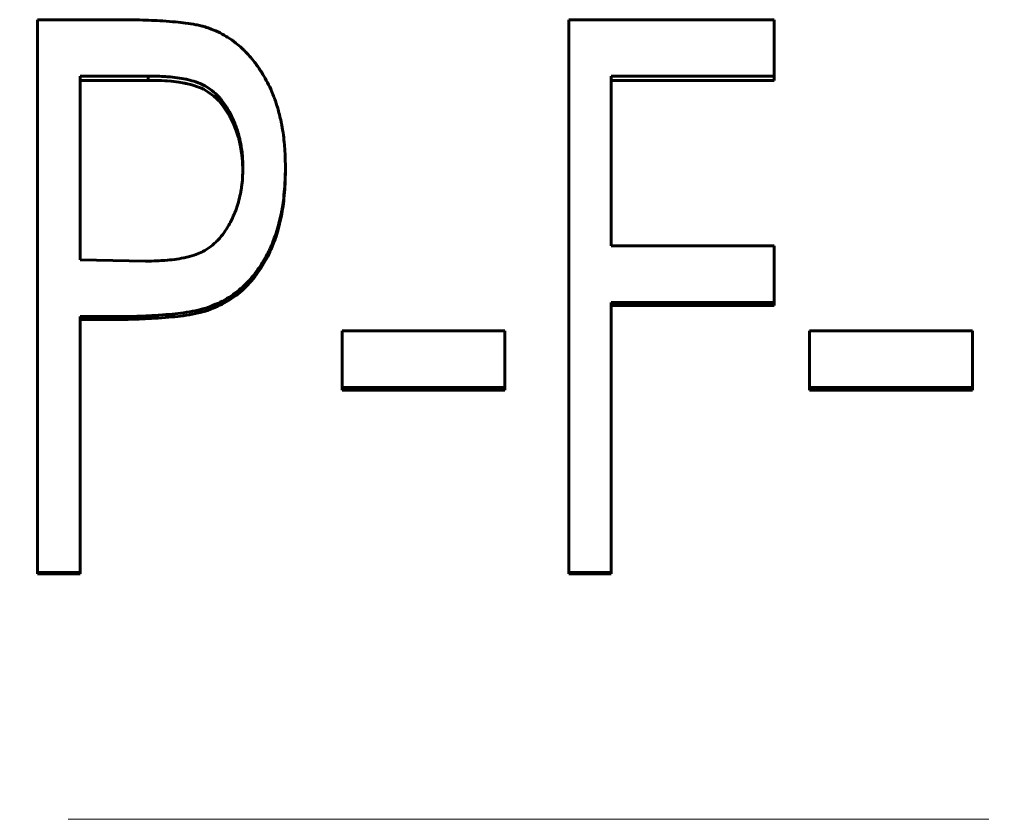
# Model space of a CAD drawing. Header units: millimetres. Extents: x 0 to 428, y 0 to 297.
# Tile 20 of 26: x 131.55 to 139.57, y 152.66 to 159.17. Entities that reach past the tile are written whole.
import ezdxf

# ---------------------------------------------------------------- set-up
doc = ezdxf.new("R2010")
doc.units = ezdxf.units.MM
doc.linetypes.add('K5LT_AXLED', pattern=[12, 7.5, -1.5, 1.5, -1.5])
doc.linetypes.add('K5LT_BASIC', pattern=[0])
doc.layers.add('Системный слой (1)', color=251, linetype='Continuous', true_color=0x6c6c6c)

# ---------------------------------------------------------------- blocks, each defined once
blk = doc.blocks.new('U39')
at = {"layer": 'Системный слой (1)', "color": 150, "linetype": 'K5LT_BASIC', "lineweight": 60, "true_color": 0x0080ff}
for p, q in [((132.64, 158.679), (132.5946, 158.6796)), ((132.7024, 158.6772), (132.64, 158.679)), ((132.7279, 158.6761), (132.7024, 158.6772)), ((132.7393, 158.6754), (132.7279, 158.6761)), ((132.7446, 158.675), (132.7393, 158.6754)), ((132.7472, 158.6749), (132.7446, 158.675)), ((132.7484, 158.6748), (132.7472, 158.6749)), ((132.749, 158.6747), (132.7484, 158.6748)), ((132.7494, 158.6747), (132.749, 158.6747)), ((132.7495, 158.6747), (132.7494, 158.6747)), ((132.7496, 158.6747), (132.7495, 158.6747)), ((132.7802, 158.672), (132.7496, 158.6747)), ((132.8426, 158.6642), (132.7802, 158.672)), ((132.8732, 158.6592), (132.8426, 158.6642)), ((132.8882, 158.6565), (132.8732, 158.6592)), ((132.8957, 158.655), (132.8882, 158.6565)), ((132.8995, 158.6542), (132.8957, 158.655)), ((132.9014, 158.6539), (132.8995, 158.6542)), ((132.9023, 158.6537), (132.9014, 158.6539)), ((132.9028, 158.6536), (132.9023, 158.6537)), ((132.903, 158.6535), (132.9028, 158.6536)), ((132.9031, 158.6535), (132.903, 158.6535)), ((132.9501, 158.6423), (132.9031, 158.6535)), ((133.0029, 158.625), (132.9501, 158.6423)), ((133.027, 158.6149), (133.0029, 158.625)), ((133.0385, 158.6096), (133.027, 158.6149)), ((133.044, 158.6068), (133.0385, 158.6096)), ((133.0468, 158.6054), (133.044, 158.6068)), ((133.0482, 158.6047), (133.0468, 158.6054)), ((133.0488, 158.6043), (133.0482, 158.6047)), ((133.0492, 158.6042), (133.0488, 158.6043)), ((133.0494, 158.6041), (133.0492, 158.6042)), ((133.0495, 158.604), (133.0494, 158.6041)), ((133.0826, 158.5846), (133.0495, 158.604)), ((133.1282, 158.5504), (133.0826, 158.5846)), ((133.1499, 158.5307), (133.1282, 158.5504)), ((133.1604, 158.5202), (133.1499, 158.5307)), ((133.1656, 158.5148), (133.1604, 158.5202)), ((133.1682, 158.512), (133.1656, 158.5148)), ((133.1695, 158.5107), (133.1682, 158.512)), ((133.1701, 158.51), (133.1695, 158.5107)), ((133.1704, 158.5096), (133.1701, 158.51)), ((133.1706, 158.5094), (133.1704, 158.5096)), ((133.1707, 158.5093), (133.1706, 158.5094)), ((133.2017, 158.4724), (133.1707, 158.5093)), ((133.2354, 158.4238), (133.2017, 158.4724)), ((133.2512, 158.3975), (133.2354, 158.4238)), ((133.2588, 158.3838), (133.2512, 158.3975)), ((133.2625, 158.3768), (133.2588, 158.3838)), ((133.2644, 158.3733), (133.2625, 158.3768)), ((133.2653, 158.3715), (133.2644, 158.3733)), ((133.2657, 158.3707), (133.2653, 158.3715)), ((133.266, 158.3702), (133.2657, 158.3707)), ((133.2661, 158.37), (133.266, 158.3702)), ((133.2661, 158.3699), (133.2661, 158.37)), ((133.2846, 158.3318), (133.2661, 158.3699)), ((133.3105, 158.2682), (133.2846, 158.3318)), ((133.3214, 158.2358), (133.3105, 158.2682)), ((133.3264, 158.2195), (133.3214, 158.2358)), ((133.3287, 158.2112), (133.3264, 158.2195)), ((133.3299, 158.2071), (133.3287, 158.2112)), ((133.3304, 158.2051), (133.3299, 158.2071)), ((133.3307, 158.204), (133.3304, 158.2051)), ((133.3308, 158.2035), (133.3307, 158.204)), ((133.3309, 158.2032), (133.3308, 158.2035)), ((133.3309, 158.2031), (133.3309, 158.2032)), ((133.3457, 158.1407), (133.3309, 158.2031)), ((133.3521, 158.1053), (133.3457, 158.1407)), ((133.3549, 158.0875), (133.3521, 158.1053)), ((133.3561, 158.0786), (133.3549, 158.0875)), ((133.3567, 158.0741), (133.3561, 158.0786)), ((133.357, 158.0719), (133.3567, 158.0741)), ((133.3571, 158.0708), (133.357, 158.0719)), ((133.3572, 158.0702), (133.3571, 158.0708)), ((133.3572, 158.0699), (133.3572, 158.0702)), ((133.3572, 158.0698), (133.3572, 158.0699)), ((133.36, 158.0445), (133.3572, 158.0698)), ((133.3615, 158.0274), (133.36, 158.0445)), ((133.3621, 158.0187), (133.3615, 158.0274)), ((133.3623, 158.0144), (133.3621, 158.0187)), ((133.3625, 158.0122), (133.3623, 158.0144)), ((133.3625, 158.0111), (133.3625, 158.0122)), ((133.3626, 158.0106), (133.3625, 158.0111)), ((133.3626, 158.0103), (133.3626, 158.0106)), ((133.3626, 158.0102), (133.3626, 158.0103)), ((133.3626, 158.0101), (133.3626, 158.0102)), ((133.3649, 157.9534), (133.3626, 158.0101))]:
    blk.add_line(p, q, dxfattribs=at)

msp = doc.modelspace()

# ---------------------------------------------------------------- linework, layer by layer
at = {"layer": 'Системный слой (1)', "color": 150, "linetype": 'K5LT_BASIC', "lineweight": 60, "true_color": 0x0080ff}
for p, q in [((131.6922, 159.1736), (132.3359, 159.1736)), ((131.6922, 154.6713), (131.6922, 159.1736)), ((136.0192, 154.6713), (136.0192, 159.1736)), ((136.0192, 159.1736), (137.6922, 159.1736)), ((137.6922, 158.7142), (137.6922, 159.1736)), ((132.0384, 157.2168), (132.0384, 158.7142)), ((132.5946, 158.7142), (132.0384, 158.7142)), ((132.5946, 158.6796), (132.0384, 158.6796)), ((132.5946, 158.6796), (132.5946, 158.7142)), ((136.3653, 157.3322), (136.3653, 158.7142)), ((137.6922, 158.7142), (136.3653, 158.7142)), ((137.6922, 158.6796), (136.3653, 158.6796)), ((137.6922, 158.7142), (137.6922, 158.6796)), ((133.7115, 157.9708), (133.7115, 157.9404)), ((136.3653, 157.3322), (137.6922, 157.3322)), ((137.6922, 156.8704), (137.6922, 157.3322)), ((132.0384, 157.2168), (132.5711, 157.2069)), ((133.0768, 156.8289), (133.0768, 156.8051)), ((137.6922, 156.8704), (136.3653, 156.8704)), ((136.3653, 154.6713), (136.3653, 156.8704)), ((137.6922, 156.8463), (136.3653, 156.8463)), ((137.6922, 156.8704), (137.6922, 156.8463)), ((132.2656, 156.7549), (132.0384, 156.7549)), ((132.0384, 154.6713), (132.0384, 156.7549)), ((132.2656, 156.7315), (132.0384, 156.7315)), ((134.173, 156.1768), (134.173, 156.6393)), ((134.173, 156.6393), (135.4999, 156.6393)), ((135.4999, 156.1768), (135.4999, 156.6393)), ((137.9807, 156.1768), (137.9807, 156.6393)), ((137.9807, 156.6393), (139.3076, 156.6393)), ((139.3076, 156.1768), (139.3076, 156.6393)), ((135.4999, 156.1768), (134.173, 156.1768)), ((134.173, 156.1768), (134.173, 156.1567)), ((135.4999, 156.1567), (134.173, 156.1567)), ((135.4999, 156.1768), (135.4999, 156.1567)), ((139.3076, 156.1768), (137.9807, 156.1768)), ((137.9807, 156.1768), (137.9807, 156.1567)), ((139.3076, 156.1567), (137.9807, 156.1567)), ((139.3076, 156.1768), (139.3076, 156.1567)), ((131.6922, 154.6713), (131.6922, 154.6598)), ((132.0384, 154.6713), (131.6922, 154.6713)), ((132.0384, 154.6598), (131.6922, 154.6598)), ((132.0384, 154.6713), (132.0384, 154.6598)), ((136.0192, 154.6713), (136.0192, 154.6598)), ((136.3653, 154.6713), (136.0192, 154.6713)), ((136.3653, 154.6598), (136.0192, 154.6598)), ((136.3653, 154.6713), (136.3653, 154.6598))]:
    msp.add_line(p, q, dxfattribs=at)
at = {"layer": 'Системный слой (1)', "color": 30, "linetype": 'K5LT_AXLED', "lineweight": 18, "true_color": 0xff8000}
msp.add_line((35.9422, 152.6605), (212.4422, 152.6605), dxfattribs=at)
at = {"layer": 'Системный слой (1)', "color": 150, "linetype": 'K5LT_BASIC', "lineweight": 60, "true_color": 0x0080ff}
for points, knots in [([(132.3359, 159.1736), (132.4138, 159.1734), (132.4758, 159.1727), (132.5226, 159.1714), (132.523, 159.1714), (132.5909, 159.1694), (132.6527, 159.1667), (132.7103, 159.1631), (132.7109, 159.163), (132.7887, 159.1581), (132.8504, 159.1526), (132.898, 159.1462), (132.8985, 159.1461), (132.9282, 159.1421), (132.9554, 159.1377), (132.985, 159.1321), (132.9882, 159.1315), (133.0069, 159.1278), (133.0204, 159.1248), (133.0347, 159.121), (133.0369, 159.1204), (133.0482, 159.1172), (133.0632, 159.1127), (133.0832, 159.1063)], [0, 0, 0, 0, 0.2460938, 0.2460938, 0.25, 0.25, 0.4960938, 0.4960938, 0.5, 0.5, 0.7460938, 0.7460938, 0.75, 0.75, 0.859375, 0.859375, 0.875, 0.875, 0.9296875, 0.9296875, 0.9375, 0.9375, 0.9999982, 0.9999982, 0.9999982, 0.9999982]), ([(133.0832, 159.1063), (133.1165, 159.0938), (133.1421, 159.0834), (133.1612, 159.0747), (133.1619, 159.0744), (133.1856, 159.0632), (133.2078, 159.0512), (133.2331, 159.0359), (133.2365, 159.0338), (133.2627, 159.0173), (133.3028, 158.9888), (133.3417, 158.9552), (133.3637, 158.9347), (133.3694, 158.9292), (133.4056, 158.8936), (133.4344, 158.8613), (133.4695, 158.8156), (133.4774, 158.8048), (133.4937, 158.7817), (133.5018, 158.7696), (133.5178, 158.7447), (133.526, 158.7314), (133.5496, 158.6918), (133.5634, 158.6664), (133.5861, 158.6207), (133.5976, 158.5947), (133.6151, 158.551), (133.6206, 158.5365), (133.6307, 158.5087), (133.6354, 158.4951), (133.644, 158.4687), (133.6478, 158.4559), (133.662, 158.4061), (133.6713, 158.3674), (133.6802, 158.3229), (133.6811, 158.3186), (133.6867, 158.2894), (133.695, 158.2383), (133.7012, 158.1825), (133.704, 158.1516), (133.7043, 158.1474), (133.7069, 158.116), (133.7086, 158.0881), (133.7096, 158.0592), (133.7097, 158.058), (133.7104, 158.0382), (133.7109, 158.0093), (133.7115, 157.9708)], [0, 0, 0, 0, 0.058594, 0.058594, 0.0625, 0.0625, 0.117188, 0.117188, 0.125, 0.125, 0.1875, 0.234375, 0.234375, 0.25, 0.25, 0.34375, 0.34375, 0.375, 0.375, 0.40625, 0.40625, 0.4375, 0.4375, 0.5, 0.5, 0.5625, 0.5625, 0.59375, 0.59375, 0.625, 0.625, 0.65625, 0.65625, 0.742188, 0.742188, 0.75, 0.75, 0.8125, 0.867188, 0.867188, 0.875, 0.875, 0.935547, 0.935547, 0.9375, 0.9375, 1, 1, 1, 1]), ([(133.3653, 157.969), (133.3644, 158.0034), (133.3633, 158.0302), (133.3619, 158.052), (133.3618, 158.0543), (133.3615, 158.0586), (133.3612, 158.0623), (133.3594, 158.0843), (133.3571, 158.1035), (133.3504, 158.1487), (133.3451, 158.1764), (133.3301, 158.2411), (133.3193, 158.2773), (133.3045, 158.3165), (133.3018, 158.3234), (133.2858, 158.3631), (133.2538, 158.431), (133.2109, 158.4959), (133.1823, 158.5298), (133.1746, 158.5386), (133.173, 158.5404), (133.1524, 158.563), (133.1187, 158.5945), (133.0821, 158.6195), (133.0605, 158.6322), (133.0546, 158.6355), (133.0292, 158.6489), (132.9872, 158.6667), (132.9382, 158.6803), (132.9103, 158.6865), (132.9063, 158.6873), (132.8547, 158.6979), (132.8044, 158.705), (132.7513, 158.7091), (132.7501, 158.7092), (132.7153, 158.7119), (132.6636, 158.7135), (132.5946, 158.7142)], [0, 0, 0, 0, 0.0625, 0.0625, 0.070312, 0.070312, 0.078125, 0.078125, 0.125, 0.125, 0.1875, 0.1875, 0.28125, 0.28125, 0.296875, 0.296875, 0.375, 0.46875, 0.492188, 0.492188, 0.5, 0.5, 0.5625, 0.609375, 0.609375, 0.625, 0.625, 0.6875, 0.742188, 0.742188, 0.75, 0.75, 0.873047, 0.873047, 0.875, 0.875, 1, 1, 1, 1]), ([(132.5711, 157.2069), (132.6406, 157.2082), (132.693, 157.2101), (132.7289, 157.2128), (132.7292, 157.2128), (132.7848, 157.217), (132.8358, 157.2239), (132.8845, 157.2337), (132.8857, 157.234), (132.9164, 157.2404), (132.9635, 157.253), (133.0048, 157.2695), (133.0269, 157.2799), (133.0319, 157.2823), (133.0607, 157.2973), (133.1019, 157.3235), (133.1396, 157.3568), (133.1588, 157.3763), (133.1614, 157.3791), (133.1807, 157.3995), (133.2092, 157.4342), (133.2351, 157.474), (133.2491, 157.4979), (133.2528, 157.5043), (133.2785, 157.5508), (133.2973, 157.5931), (133.3147, 157.6433), (133.3168, 157.6499), (133.3323, 157.6983), (133.343, 157.7431), (133.352, 157.797), (133.3532, 157.8043), (133.3578, 157.8355), (133.3605, 157.861), (133.3622, 157.8879), (133.3623, 157.8891), (133.3634, 157.9072), (133.3644, 157.9337), (133.3653, 157.969)], [0, 0, 0, 0, 0.1230469, 0.1230469, 0.125, 0.125, 0.2460938, 0.2460938, 0.25, 0.25, 0.3125, 0.359375, 0.359375, 0.375, 0.375, 0.4375, 0.4921875, 0.4921875, 0.5, 0.5, 0.5625, 0.609375, 0.609375, 0.625, 0.625, 0.734375, 0.734375, 0.75, 0.75, 0.859375, 0.859375, 0.875, 0.875, 0.9355469, 0.9355469, 0.9375, 0.9375, 0.9999973, 0.9999973, 0.9999973, 0.9999973]), ([(133.7115, 157.9708), (133.7112, 157.9514), (133.711, 157.9344), (133.7105, 157.9126), (133.7103, 157.9009), (133.71, 157.8911), (133.7098, 157.8859), (133.7098, 157.8852), (133.7089, 157.8592), (133.7074, 157.8339), (133.7051, 157.8039), (133.7048, 157.8006), (133.7016, 157.7621), (133.6955, 157.7028), (133.688, 157.6531), (133.6837, 157.629), (133.6832, 157.6263), (133.6778, 157.5971), (133.6718, 157.5692), (133.6568, 157.5061), (133.6492, 157.4781), (133.6334, 157.4285), (133.6234, 157.4007), (133.603, 157.3488), (133.5943, 157.3282), (133.5828, 157.303), (133.58, 157.2971), (133.5588, 157.2532), (133.5376, 157.2156), (133.5053, 157.1655), (133.4966, 157.1525), (133.4627, 157.1041), (133.4351, 157.0702), (133.3951, 157.0281), (133.3845, 157.0175), (133.3389, 156.9741), (133.299, 156.943), (133.2482, 156.9104), (133.2414, 156.9062), (133.2114, 156.888), (133.1864, 156.8748), (133.1596, 156.8625), (133.1584, 156.862), (133.14, 156.8536), (133.113, 156.8427), (133.0768, 156.8289)], [0, 0, 0, 0, 0.03125, 0.03125, 0.046875, 0.0585938, 0.0585938, 0.0625, 0.0625, 0.1171875, 0.1171875, 0.125, 0.125, 0.1875, 0.2421875, 0.2421875, 0.25, 0.25, 0.3125, 0.3125, 0.375, 0.375, 0.4375, 0.4375, 0.484375, 0.484375, 0.5, 0.5, 0.59375, 0.59375, 0.625, 0.625, 0.71875, 0.71875, 0.75, 0.75, 0.859375, 0.859375, 0.875, 0.875, 0.9355469, 0.9355469, 0.9375, 0.9375, 0.9999995, 0.9999995, 0.9999995, 0.9999995]), ([(133.7115, 157.9404), (133.711, 157.9019), (133.7104, 157.8729), (133.7097, 157.8536), (133.7088, 157.826), (133.707, 157.7971), (133.7045, 157.767), (133.6987, 157.6988), (133.6915, 157.6414), (133.6826, 157.5947), (133.6778, 157.5689), (133.6716, 157.5406), (133.6643, 157.5098), (133.6568, 157.4784), (133.6492, 157.4505), (133.6413, 157.4259), (133.6334, 157.4013), (133.6236, 157.374), (133.6118, 157.3441), (133.6001, 157.3147), (133.5885, 157.2881), (133.577, 157.2644), (133.5527, 157.2145), (133.5231, 157.1646), (133.4881, 157.1148), (133.4543, 157.0667), (133.4164, 157.0228), (133.3744, 156.983), (133.3339, 156.9447), (133.2875, 156.9098), (133.2352, 156.8782), (133.2106, 156.8634), (133.1849, 156.8499), (133.1579, 156.8377), (133.1401, 156.8297), (133.1131, 156.8188), (133.0768, 156.8051)], [0, 0, 0, 0, 0.0625, 0.0625, 0.0625, 0.125, 0.125, 0.125, 0.25, 0.25, 0.25, 0.3125, 0.3125, 0.3125, 0.375, 0.375, 0.375, 0.4375, 0.4375, 0.4375, 0.5, 0.5, 0.5, 0.625, 0.625, 0.625, 0.75, 0.75, 0.75, 0.875, 0.875, 0.875, 0.9375, 0.9375, 0.9375, 1, 1, 1, 1]), ([(133.0768, 156.8289), (133.0565, 156.8228), (133.0408, 156.8183), (133.0292, 156.8151), (133.0288, 156.815), (133.0159, 156.8115), (133.0036, 156.8085), (132.9867, 156.8047), (132.9819, 156.8037), (132.9487, 156.7968), (132.9163, 156.7913), (132.8796, 156.7863), (132.8782, 156.7861), (132.8247, 156.7788), (132.7594, 156.7726), (132.679, 156.7671), (132.6761, 156.7669), (132.6058, 156.7622), (132.5398, 156.759), (132.474, 156.7572), (132.4714, 156.7571), (132.4221, 156.7558), (132.354, 156.755), (132.2656, 156.7549)], [0, 0, 0, 0, 0.058594, 0.058594, 0.0625, 0.0625, 0.109375, 0.109375, 0.125, 0.125, 0.246094, 0.246094, 0.25, 0.25, 0.492188, 0.492188, 0.5, 0.5, 0.742188, 0.742188, 0.75, 0.75, 1, 1, 1, 1]), ([(133.0768, 156.8051), (133.0552, 156.7986), (133.0388, 156.7939), (133.0278, 156.791), (133.012, 156.7867), (132.9954, 156.7828), (132.9781, 156.7792), (132.9479, 156.773), (132.9143, 156.7673), (132.8773, 156.7624), (132.8231, 156.7551), (132.7553, 156.7487), (132.6739, 156.7433), (132.6038, 156.7386), (132.5358, 156.7354), (132.4699, 156.7336), (132.4223, 156.7324), (132.3542, 156.7316), (132.2656, 156.7315)], [0, 0, 0, 0, 0.0625, 0.0625, 0.0625, 0.125, 0.125, 0.125, 0.25, 0.25, 0.25, 0.5, 0.5, 0.5, 0.75, 0.75, 0.75, 1, 1, 1, 1])]:
    msp.add_open_spline(points, degree=3, knots=knots, dxfattribs=at)

# ---------------------------------------------------------------- block references
at = {"layer": 'Системный слой (1)'}
msp.add_blockref('U39', (0, 0), dxfattribs=at)

doc.saveas('drawing.dxf')
